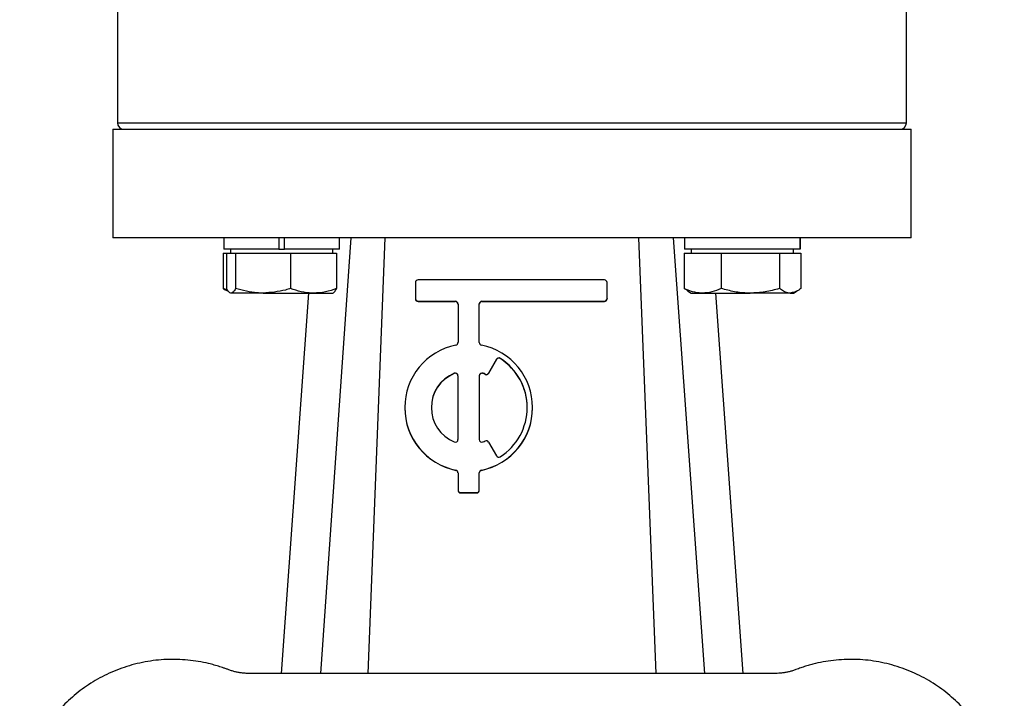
# Model space of a CAD drawing. Header units: millimetres. Extents: x 179 to 1996, y 94 to 1575.
# Tile 10 of 40: x 762 to 916, y 934 to 1040. Entities that reach past the tile are written whole.
import ezdxf

# ---------------------------------------------------------------- set-up
doc = ezdxf.new("R2010")
doc.units = ezdxf.units.MM

msp = doc.modelspace()

# ---------------------------------------------------------------- linework, layer by layer
at = {"color": 7, "linetype": 'Continuous', "lineweight": 25}
for p, q in [((776.93, 1042.72), (776.93, 1023.72)), ((900.43, 1023.72), (900.43, 1042.72)), ((776.18, 1022.72), (776.18, 1005.72)), ((901.18, 1005.72), (901.18, 1022.72)), ((793.57, 1005.72), (793.57, 1003.92)), ((802.17, 1005.72), (802.17, 1003.92)), ((803.07, 1003.92), (803.07, 1005.72)), ((813.46, 1005.72), (808.7, 937.54)), ((811.67, 1003.92), (811.67, 1005.72)), ((818.8, 1005.72), (816.14, 937.54)), ((861.23, 937.54), (858.56, 1005.72)), ((863.9, 1005.72), (868.8, 937.54)), ((865.69, 1005.72), (865.69, 1003.92)), ((883.78, 1005.72), (883.78, 1003.92)), ((883.79, 1003.92), (883.79, 1005.72)), ((802.17, 1003.92), (793.57, 1003.92)), ((794.62, 1003.92), (794.62, 1003.32)), ((802.17, 1003.92), (803.07, 1003.92)), ((811.67, 1003.92), (803.07, 1003.92)), ((810.62, 1003.32), (810.62, 1003.92)), ((883.78, 1003.92), (865.69, 1003.92)), ((866.74, 1003.92), (866.74, 1003.32)), ((882.74, 1003.32), (882.74, 1003.92)), ((883.79, 1003.92), (883.78, 1003.92)), ((793.49, 1003.32), (793.49, 997.78)), ((793.49, 1003.32), (794.01, 1003.32)), ((794.01, 1003.32), (794.01, 997.78)), ((794.01, 1003.32), (794.71, 1003.32)), ((794.71, 1003.32), (795.42, 1003.32)), ((795.42, 1003.32), (795.42, 997.78)), ((795.42, 1003.32), (799.73, 1003.32)), ((799.73, 1003.32), (804.03, 1003.32)), ((804.03, 1003.32), (804.03, 997.78)), ((804.03, 1003.32), (807.63, 1003.32)), ((807.63, 1003.32), (811.23, 1003.32)), ((811.23, 1003.32), (811.23, 997.78)), ((865.62, 1003.32), (865.62, 997.78)), ((865.62, 1003.32), (868.51, 1003.32)), ((868.51, 1003.32), (871.4, 1003.32)), ((871.4, 1003.32), (871.4, 997.78)), ((871.4, 1003.32), (875.97, 1003.32)), ((875.97, 1003.32), (880.53, 1003.32)), ((880.53, 1003.32), (880.53, 997.78)), ((880.53, 1003.32), (882.2, 1003.32)), ((882.2, 1003.32), (883.87, 1003.32)), ((883.87, 1003.32), (883.87, 997.78)), ((853.15, 999.13), (823.98, 999.13)), ((794.17, 997.53), (793.49, 997.78)), ((823.56, 998.71), (823.56, 996.22)), ((853.56, 996.22), (853.56, 998.71)), ((865.62, 997.78), (866.18, 997.49)), ((866.16, 997.4), (866.74, 997.07)), ((882.74, 997.07), (883.33, 997.4)), ((799.73, 997.07), (794.71, 997.07)), ((799.73, 997.07), (807.63, 997.07)), ((806.84, 997.07), (802.57, 937.54)), ((807.63, 997.07), (810.62, 997.07)), ((823.56, 996.22), (823.56, 996.17)), ((823.98, 995.8), (829.81, 995.8)), ((823.98, 995.8), (823.98, 995.76)), ((823.98, 995.76), (829.81, 995.76)), ((829.81, 995.8), (829.81, 995.76)), ((833.98, 995.8), (853.15, 995.8)), ((833.98, 995.8), (833.98, 995.76)), ((833.98, 995.76), (853.15, 995.76)), ((853.15, 995.8), (853.15, 995.76)), ((853.56, 996.22), (853.56, 996.17)), ((866.74, 997.07), (868.51, 997.07)), ((868.51, 997.07), (875.97, 997.07)), ((870.52, 997.07), (874.8, 937.54)), ((882.2, 997.07), (875.97, 997.07)), ((882.2, 997.07), (882.74, 997.07)), ((830.23, 995.38), (830.23, 989.35)), ((833.56, 989.35), (833.56, 995.38)), ((836.27, 986.71), (835.02, 984.54)), ((836.27, 986.67), (835.02, 984.5)), ((836.27, 986.71), (836.27, 986.67)), ((836.85, 986.85), (836.85, 986.81)), ((829.65, 984.53), (829.65, 984.48)), ((830.23, 974.15), (830.23, 984.14)), ((833.56, 984.14), (833.56, 974.15)), ((834.14, 984.53), (834.14, 984.48)), ((834.47, 984.38), (834.47, 984.34)), ((835.02, 984.54), (835.02, 984.5)), ((821.9, 979.15), (821.9, 979.11)), ((841.9, 979.11), (841.9, 979.15)), ((835.02, 973.75), (836.27, 971.59)), ((829.9, 969.36), (829.9, 969.32)), ((830.23, 968.95), (830.23, 966.24)), ((833.56, 966.24), (833.56, 968.95)), ((833.9, 969.36), (833.9, 969.32)), ((830.23, 966.24), (830.23, 966.2)), ((830.65, 965.83), (833.15, 965.83)), ((830.65, 965.83), (830.65, 965.78)), ((830.65, 965.78), (833.15, 965.78)), ((833.15, 965.83), (833.15, 965.78)), ((833.56, 966.24), (833.56, 966.2)), ((816.14, 937.54), (797.46, 937.54)), ((861.23, 937.54), (816.14, 937.54)), ((879.9, 937.54), (861.23, 937.54))]:
    msp.add_line(p, q, dxfattribs=at)
at = {"color": 8, "linetype": 'Continuous', "lineweight": 25}
msp.add_line((776.93, 1023.72), (900.43, 1023.72), dxfattribs=at)
at = {"color": 7, "linetype": 'Continuous', "lineweight": 25}
for centre, radius, start, end in [((777.93, 1023.72), 1, 180, 270), ((899.43, 1023.72), 1, 270, 0), ((823.98, 998.71), 0.416, 89.9726, 179.9725), ((853.15, 998.71), 0.416, 0.0275, 90.0274), ((823.98, 996.22), 0.416, 180.0275, 270.0274), ((823.98, 996.17), 0.416, 180.0275, 270.0274), ((829.81, 995.38), 0.416, 0.0275, 90.0274), ((829.81, 995.34), 0.416, 0.0275, 90.0274), ((833.98, 995.38), 0.416, 89.9726, 179.9725), ((833.98, 995.34), 0.416, 89.9726, 179.9725), ((853.15, 996.22), 0.416, 269.9726, 359.9725), ((853.15, 996.17), 0.416, 269.9726, 359.9725), ((831.89, 979.15), 9.99, 101.4936, 258.5064), ((829.81, 989.35), 0.416, 281.5034, 359.9798), ((833.98, 989.35), 0.416, 180.0202, 258.4966), ((831.91, 979.15), 9.99, 281.4936, 78.5064), ((836.63, 986.5), 0.417, 57.2914, 149.954), ((836.63, 986.46), 0.417, 57.2914, 149.954), ((831.91, 979.15), 9.15, 302.6886, 57.3114), ((831.91, 979.1), 9.16, 0.0101, 57.3067), ((831.89, 979.15), 5.83, 112.5763, 247.4237), ((831.89, 979.1), 5.83, 112.5805, 179.9886), ((829.81, 984.14), 0.417, 0.0415, 112.629), ((829.81, 984.1), 0.417, 0.0415, 112.629), ((833.98, 984.14), 0.417, 67.371, 179.9585), ((833.98, 984.1), 0.417, 67.371, 179.9585), ((831.9, 979.14), 5.84, 63.8443, 67.3997), ((831.9, 979.1), 5.84, 63.8443, 67.3997), ((834.65, 984.75), 0.417, 243.837, 329.955), ((834.65, 984.71), 0.417, 243.837, 329.955), ((831.89, 979.11), 9.99, 180.0235, 258.4933), ((831.91, 979.11), 9.99, 281.5004, 359.9828), ((829.81, 974.15), 0.417, 247.371, 359.9585), ((833.98, 974.15), 0.417, 180.0415, 292.629), ((831.9, 979.16), 5.84, 292.6003, 296.1557), ((834.65, 973.54), 0.417, 30.045, 116.163), ((836.63, 971.8), 0.417, 210.046, 302.7086), ((829.81, 968.95), 0.416, 0.0202, 78.4966), ((829.81, 968.91), 0.416, 0.0202, 78.4966), ((833.98, 968.95), 0.416, 101.5034, 179.9798), ((833.98, 968.91), 0.416, 101.5034, 179.9798), ((830.65, 966.25), 0.416, 180.0275, 270.0274), ((830.65, 966.2), 0.416, 180.0275, 270.0274), ((833.15, 966.25), 0.416, 269.9726, 359.9725), ((833.15, 966.2), 0.416, 269.9726, 359.9725)]:
    msp.add_arc(centre, radius, start, end, dxfattribs=at)
for points, knots in [([(776.18, 1022.72), (776.18, 1022.72), (776.58, 1022.72), (778.18, 1022.72), (779.37, 1022.72), (782.5, 1022.72), (784.44, 1022.72), (788.99, 1022.72), (791.6, 1022.72), (797.38, 1022.72), (800.56, 1022.72), (807.36, 1022.72), (810.98, 1022.72), (818.54, 1022.72), (822.48, 1022.72), (830.5, 1022.72), (834.59, 1022.72), (842.77, 1022.72), (846.86, 1022.72), (854.89, 1022.72), (858.82, 1022.72), (866.38, 1022.72), (870, 1022.72), (876.81, 1022.72), (879.98, 1022.72), (885.77, 1022.72), (888.38, 1022.72), (892.92, 1022.72), (894.86, 1022.72), (897.99, 1022.72), (899.18, 1022.72), (900.78, 1022.72), (901.18, 1022.72), (901.18, 1022.72)], [0, 0, 0, 0, 0.0625, 0.0625, 0.125, 0.125, 0.1875, 0.1875, 0.25, 0.25, 0.3125, 0.3125, 0.375, 0.375, 0.4375, 0.4375, 0.5, 0.5, 0.5625, 0.5625, 0.625, 0.625, 0.6875, 0.6875, 0.75, 0.75, 0.8125, 0.8125, 0.875, 0.875, 0.9375, 0.9375, 1, 1, 1, 1]), ([(901.18, 1005.72), (901.18, 1005.72), (900.78, 1005.72), (899.18, 1005.72), (897.99, 1005.72), (894.86, 1005.72), (892.92, 1005.72), (888.38, 1005.72), (885.77, 1005.72), (879.98, 1005.72), (876.81, 1005.72), (870, 1005.72), (866.38, 1005.72), (858.82, 1005.72), (854.89, 1005.72), (846.86, 1005.72), (842.77, 1005.72), (834.59, 1005.72), (830.5, 1005.72), (822.48, 1005.72), (818.54, 1005.72), (810.98, 1005.72), (807.36, 1005.72), (800.56, 1005.72), (797.38, 1005.72), (791.6, 1005.72), (788.99, 1005.72), (784.44, 1005.72), (782.5, 1005.72), (779.37, 1005.72), (778.18, 1005.72), (776.58, 1005.72), (776.18, 1005.72), (776.18, 1005.72)], [0, 0, 0, 0, 0.0625, 0.0625, 0.125, 0.125, 0.1875, 0.1875, 0.25, 0.25, 0.3125, 0.3125, 0.375, 0.375, 0.4375, 0.4375, 0.5, 0.5, 0.5625, 0.5625, 0.625, 0.625, 0.6875, 0.6875, 0.75, 0.75, 0.8125, 0.8125, 0.875, 0.875, 0.9375, 0.9375, 1, 1, 1, 1]), ([(793.49, 997.78), (793.59, 997.69), (793.78, 997.54), (793.97, 997.49), (794.05, 997.46)], [0, 0, 0, 0, 0.556627, 1, 1, 1, 1]), ([(794.71, 997.07), (794.7, 997.07), (794.57, 997.07), (794.33, 997.23), (794.12, 997.6), (794.01, 997.78)], [0, 0, 0, 0, 0.070086, 0.530782, 1, 1, 1, 1]), ([(795.42, 997.78), (795.31, 997.58), (795.07, 997.18), (794.83, 997.1), (794.71, 997.07)], [0, 0, 0, 0, 0.495458, 1, 1, 1, 1]), ([(799.73, 997.07), (799.41, 997.07), (797.96, 997.11), (796.54, 997.48), (795.42, 997.78)], [0, 0, 0, 0, 0.214378, 1, 1, 1, 1]), ([(804.03, 997.78), (803.77, 997.7), (802.37, 997.28), (800.91, 997.16), (799.73, 997.07)], [0, 0, 0, 0, 0.188696, 1, 1, 1, 1]), ([(807.63, 997.07), (807.55, 997.07), (806.9, 997.07), (805.68, 997.23), (804.59, 997.6), (804.03, 997.78)], [0, 0, 0, 0, 0.070086, 0.530782, 1, 1, 1, 1]), ([(811.23, 997.78), (810.65, 997.58), (809.47, 997.18), (808.25, 997.1), (807.63, 997.07)], [0, 0, 0, 0, 0.495458, 1, 1, 1, 1]), ([(810.53, 997.07), (810.54, 997.07), (810.67, 997.07), (810.91, 997.23), (811.12, 997.6), (811.23, 997.78)], [0, 0, 0, 0, 0.070086, 0.530782, 1, 1, 1, 1]), ([(868.51, 997.07), (868.44, 997.07), (867.92, 997.07), (866.94, 997.23), (866.06, 997.6), (865.62, 997.78)], [0, 0, 0, 0, 0.070086, 0.530782, 1, 1, 1, 1]), ([(871.4, 997.78), (870.93, 997.58), (869.98, 997.18), (869, 997.1), (868.51, 997.07)], [0, 0, 0, 0, 0.495458, 1, 1, 1, 1]), ([(875.97, 997.07), (875.86, 997.07), (875.04, 997.07), (873.5, 997.23), (872.11, 997.6), (871.4, 997.78)], [0, 0, 0, 0, 0.070086, 0.530782, 1, 1, 1, 1]), ([(880.53, 997.78), (879.79, 997.58), (878.3, 997.18), (876.75, 997.1), (875.97, 997.07)], [0, 0, 0, 0, 0.495458, 1, 1, 1, 1]), ([(882.2, 997.07), (882.08, 997.07), (881.52, 997.11), (880.97, 997.48), (880.53, 997.78)], [0, 0, 0, 0, 0.214378, 1, 1, 1, 1]), ([(883.87, 997.78), (883.77, 997.7), (883.23, 997.28), (882.66, 997.16), (882.2, 997.07)], [0, 0, 0, 0, 0.1886965, 1, 1, 1, 1]), ([(794.23, 938.13), (794.09, 938.19), (793.81, 938.3), (793.38, 938.45), (792.94, 938.59), (792.51, 938.72), (792.07, 938.85), (791.63, 938.97), (790.81, 939.17), (789.58, 939.42), (787.95, 939.64), (786.28, 939.74), (784.04, 939.73), (781.24, 939.41), (777.97, 938.56), (774.88, 937.28), (772.06, 935.62), (769.52, 933.62), (767.27, 931.31), (765.32, 928.67), (763.72, 925.73), (762.54, 922.57), (761.93, 919.82), (761.68, 917.59), (761.61, 915.93), (761.65, 914.28), (761.78, 912.92), (761.93, 911.86), (762.08, 911.07), (762.24, 910.29), (762.38, 909.78), (762.44, 909.52)], [0, 0, 0, 0, 0.008643, 0.017279, 0.02591, 0.034541, 0.043173, 0.051811, 0.060456, 0.091547, 0.122648, 0.154349, 0.186059, 0.25006, 0.31406, 0.377433, 0.439588, 0.500001, 0.560414, 0.622568, 0.685942, 0.749942, 0.813942, 0.845643, 0.877354, 0.908445, 0.939546, 0.954666, 0.96977, 0.984876, 1, 1, 1, 1]), ([(914.92, 909.52), (914.96, 909.67), (915.04, 909.96), (915.14, 910.4), (915.24, 910.85), (915.33, 911.3), (915.41, 911.74), (915.48, 912.2), (915.6, 913.04), (915.71, 914.28), (915.76, 915.93), (915.69, 917.59), (915.44, 919.82), (914.83, 922.57), (913.64, 925.73), (912.04, 928.67), (910.09, 931.31), (907.84, 933.62), (905.31, 935.62), (902.48, 937.28), (899.39, 938.56), (896.12, 939.41), (893.32, 939.73), (891.08, 939.74), (889.42, 939.64), (887.78, 939.42), (886.45, 939.15), (885.4, 938.88), (884.64, 938.66), (883.88, 938.41), (883.38, 938.23), (883.13, 938.13)], [0, 0, 0, 0, 0.008643, 0.017279, 0.02591, 0.034541, 0.043173, 0.051811, 0.060456, 0.091547, 0.122648, 0.154349, 0.186059, 0.25006, 0.31406, 0.377433, 0.439588, 0.500001, 0.560414, 0.622568, 0.685942, 0.749942, 0.813942, 0.845643, 0.877354, 0.908445, 0.939546, 0.954666, 0.96977, 0.984876, 1, 1, 1, 1]), ([(797.46, 937.54), (797.37, 937.54), (797.19, 937.54), (796.91, 937.55), (796.64, 937.57), (796.36, 937.6), (796.09, 937.64), (795.73, 937.7), (795.28, 937.8), (794.75, 937.95), (794.41, 938.07), (794.23, 938.13)], [0, 0, 0, 0, 0.083445, 0.166744, 0.249973, 0.333212, 0.416538, 0.500029, 0.666753, 0.833202, 1, 1, 1, 1]), ([(883.13, 938.13), (883.05, 938.1), (882.87, 938.04), (882.61, 937.95), (882.35, 937.87), (882.08, 937.8), (881.81, 937.74), (881.46, 937.67), (881, 937.6), (880.45, 937.55), (880.09, 937.54), (879.9, 937.54)], [0, 0, 0, 0, 0.083445, 0.166744, 0.249973, 0.333212, 0.416538, 0.500029, 0.666753, 0.833202, 1, 1, 1, 1])]:
    msp.add_open_spline(points, degree=3, knots=knots, dxfattribs=at)

doc.saveas('drawing.dxf')
